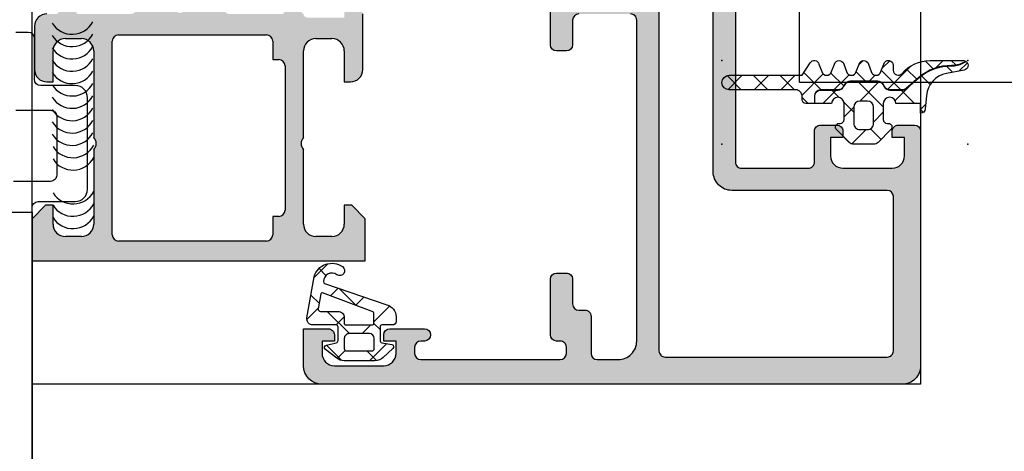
# Model space of a CAD drawing. Header units: millimetres. Extents: x 373037 to 682063, y 76092 to 274210.
# Tile 213 of 256: x 660839 to 660919, y 273170 to 273205. Entities that reach past the tile are written whole.
import ezdxf

# ---------------------------------------------------------------- set-up
doc = ezdxf.new("R2010")
doc.units = ezdxf.units.MM
doc.header["$LTSCALE"] = 100
doc.layers.add('PUDORYS', color=253, linetype='CONTINUOUS')

msp = doc.modelspace()

# ---------------------------------------------------------------- hatches: boundary and pattern name
at = {"layer": 'PUDORYS', "true_color": 0x939598}
h = msp.add_hatch(color=252, dxfattribs=at)
edge = h.paths.add_edge_path(flags=16)
edge.add_ellipse((660891.4380870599, 273177.672532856), major_axis=(-0.4999740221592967, 0), ratio=1, start_angle=-0.002977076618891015, end_angle=90.00297707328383)
edge.add_line((660891.4381130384, 273177.1725588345), (660909.4381130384, 273177.1725588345))
edge.add_ellipse((660909.438139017, 273177.672532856), major_axis=(-0.4999740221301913, 0), ratio=1, start_angle=89.99702292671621, end_angle=180.0029770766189)
edge.add_line((660909.9381130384, 273177.6725588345), (660909.9381130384, 273190.1725588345))
edge.add_ellipse((660909.4380912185, 273190.1725370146), major_axis=(-0.5000218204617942, 0), ratio=1, start_angle=180.0025002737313, end_angle=269.9974997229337)
edge.add_line((660909.4381130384, 273190.6725588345), (660896.8350620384, 273190.6725588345))
edge.add_ellipse((660896.8350609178, 273192.1725577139), major_axis=(-1.499998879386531, 0), ratio=1, start_angle=-4.2804329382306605e-05, end_angle=90.00004280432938, ccw=False)
edge.add_line((660895.3350620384, 273192.1725588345), (660895.3350620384, 273205.1725468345))
edge.add_ellipse((660894.835062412, 273205.172547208), major_axis=(-0.4999996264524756, 0), ratio=1, start_angle=179.9999571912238, end_angle=270.0000428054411)
edge.add_line((660894.8350620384, 273205.6725468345), (660891.4381130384, 273205.6725468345))
edge.add_ellipse((660891.4381126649, 273205.172547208), major_axis=(-0.4999996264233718, 0), ratio=1, start_angle=-90.00004280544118, end_angle=4.280877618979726e-05)
edge.add_line((660890.9381130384, 273205.1725468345), (660890.9381130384, 273177.6725588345))
edge = h.paths.add_edge_path()
edge.add_line((660862.1381180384, 273176.4725468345), (660862.1381180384, 273179.4725468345))
edge.add_line((660862.1381180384, 273179.4725468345), (660864.1381180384, 273179.4725468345))
edge.add_arc((660864.138144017, 273178.972572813), 0.4999740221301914, -0.002977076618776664, 90.00297707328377, ccw=False)
edge.add_line((660864.6381180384, 273178.9725468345), (660864.6381180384, 273178.4725468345))
edge.add_line((660864.6381180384, 273178.4725468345), (660863.6381180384, 273178.4725468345))
edge.add_line((660863.6381180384, 273178.4725468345), (660863.6381180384, 273177.4725468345))
edge.add_arc((660864.6381821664, 273177.4726109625), 1.000064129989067, 180.0036740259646, 269.9963259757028)
edge.add_line((660864.6381180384, 273176.4725468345), (660868.6381180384, 273176.4725468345))
edge.add_arc((660868.6380880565, 273177.4725768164), 1.000029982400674, 270.0017177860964, 359.9982822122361)
edge.add_line((660869.6381180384, 273177.4725468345), (660869.6381180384, 273178.4725468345))
edge.add_line((660869.6381180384, 273178.4725468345), (660868.6381180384, 273178.4725468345))
edge.add_line((660868.6381180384, 273178.4725468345), (660868.6381180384, 273178.9725468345))
edge.add_arc((660869.1381236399, 273178.9725412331), 0.500005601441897, 90.00064186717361, 179.9993581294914, ccw=False)
edge.add_line((660869.1381180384, 273179.4725468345), (660871.9381210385, 273179.4725468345))
edge.add_arc((660871.9381210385, 273178.9725468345), 0.5, -90, 90, ccw=False)
edge.add_line((660871.9381210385, 273178.4725468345), (660871.6381180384, 273178.4725468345))
edge.add_arc((660871.6381287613, 273177.9725361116), 0.5000107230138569, 90.00122873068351, 179.9987712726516)
edge.add_line((660871.1381180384, 273177.9725468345), (660871.1381180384, 273177.4725468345))
edge.add_arc((660871.6381859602, 273177.4726147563), 0.5000679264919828, 180.0077822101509, 269.9922177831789)
edge.add_line((660871.6381180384, 273176.9725468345), (660882.9381130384, 273176.9725468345))
edge.add_arc((660882.9380912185, 273177.4725686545), 0.5000218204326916, 270.0025002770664, 359.9974997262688)
edge.add_line((660883.4381130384, 273177.4725468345), (660883.4381130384, 273177.9725468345))
edge.add_arc((660882.9381757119, 273177.972609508), 0.4999373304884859, 359.9928172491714, 450.0071827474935)
edge.add_line((660882.9381130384, 273178.4725468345), (660882.6381100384, 273178.4725468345))
edge.add_arc((660882.6381728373, 273178.9726096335), 0.500062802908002, 180.007195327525, 269.9928046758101, ccw=False)
edge.add_line((660882.1381100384, 273178.9725468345), (660882.1381100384, 273183.4725468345))
edge.add_arc((660882.6381156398, 273183.4725412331), 0.500005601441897, 90.00064186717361, 179.9993581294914, ccw=False)
edge.add_line((660882.6381100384, 273183.9725468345), (660883.4381130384, 273183.9725468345))
edge.add_arc((660883.438139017, 273183.472572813), 0.4999740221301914, -0.002977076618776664, 90.00297707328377, ccw=False)
edge.add_line((660883.9381130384, 273183.4725468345), (660883.9381130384, 273181.4725468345))
edge.add_arc((660884.4381809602, 273181.4726147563), 0.5000679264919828, 180.0077822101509, 269.9922177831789)
edge.add_line((660884.4381130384, 273180.9725468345), (660884.9381130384, 273180.9725468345))
edge.add_arc((660884.9381757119, 273180.472609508), 0.4999373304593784, -0.007182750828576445, 90.00718274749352, ccw=False)
edge.add_line((660885.4381130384, 273180.4725468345), (660885.4381130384, 273177.4725468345))
edge.add_arc((660885.9381681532, 273177.4726019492), 0.5000551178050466, 180.0063149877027, 269.9936850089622)
edge.add_line((660885.9381130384, 273176.9725468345), (660887.6381100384, 273176.9725468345))
edge.add_arc((660887.6381418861, 273178.4725149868), 1.499968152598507, 269.9987834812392, 360.0012165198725)
edge.add_line((660889.1381100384, 273178.4725468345), (660889.1381100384, 273204.4725468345))
edge.add_arc((660888.6381308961, 273204.4725676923), 0.4999791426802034, 359.9976097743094, 450.0023902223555)
edge.add_line((660888.6381100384, 273204.9725468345), (660884.4381130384, 273204.9725468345))
edge.add_arc((660884.4381186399, 273204.4725412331), 0.5000056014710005, 90.00064186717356, 179.9993581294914)
edge.add_line((660883.9381130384, 273204.4725468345), (660883.9381130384, 273202.4725468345))
edge.add_arc((660883.4380912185, 273202.4725686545), 0.5000218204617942, 270.00250027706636, 359.99749972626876, ccw=False)
edge.add_line((660883.4381130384, 273201.9725468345), (660882.6381100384, 273201.9725468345))
edge.add_arc((660882.6381625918, 273202.472599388), 0.5000525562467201, 180.0060215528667, 269.99397845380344, ccw=False)
edge.add_line((660882.1381100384, 273202.4725468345), (660882.1381100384, 273207.4725478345))
edge.add_line((660882.1381100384, 273207.4725478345), (660882.3554310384, 273208.2304368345))
edge.add_arc((660882.0670526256, 273208.3131281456), 0.2999999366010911, 343.9999757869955, 412.09518533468)
edge.add_arc((660882.4356631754, 273208.786547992), 0.3000001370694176, 180.0000300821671, 232.09528191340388, ccw=False)
edge.add_line((660882.1356630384, 273208.7865478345), (660882.1356650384, 273210.8506948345))
edge.add_arc((660882.5356644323, 273210.8506952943), 0.3999993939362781, 68.02623046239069, 180.0000658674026, ccw=False)
edge.add_line((660882.6853370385, 273211.2216368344), (660884.7085660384, 273210.4052758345))
edge.add_arc((660884.63372942, 273210.2198055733), 0.1999993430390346, -24.14109239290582, 68.02609213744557, ccw=False)
edge.add_line((660884.8162370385, 273210.1380088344), (660883.7479170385, 273207.7543238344))
edge.add_arc((660883.9304251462, 273207.6725271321), 0.1999997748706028, 155.8589745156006, 270.8199006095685)
edge.add_line((660883.9332870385, 273207.4725478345), (660895.2373670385, 273207.4725468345))
edge.add_arc((660895.2457987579, 273207.6639613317), 0.1916001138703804, 267.4777780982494, 361.0444500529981)
edge.add_line((660895.4373670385, 273207.6674538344), (660895.4373670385, 273208.0880378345))
edge.add_line((660895.4373670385, 273208.0880378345), (660894.0056320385, 273210.5536498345))
edge.add_arc((660894.2649690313, 273210.7044615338), 0.2999997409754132, 105.99997171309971, 210.1791961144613, ccw=False)
edge.add_line((660894.1822780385, 273210.9928398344), (660895.6744390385, 273211.4207108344))
edge.add_line((660895.6744390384, 273211.4207108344), (660896.5377140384, 273211.9191228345))
edge.add_arc((660896.7377139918, 273211.5727125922), 0.400000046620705, 3.470122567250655e-05, 119.99998843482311, ccw=False)
edge.add_line((660897.1377140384, 273211.5727128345), (660897.1373670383, 273207.4647818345))
edge.add_line((660897.1373670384, 273207.4647818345), (660897.1350620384, 273192.9727248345))
edge.add_arc((660897.6350618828, 273192.9725467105), 0.4999998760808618, 179.9795884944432, 270.0000178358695)
edge.add_line((660897.6350620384, 273192.4725468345), (660903.0381040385, 273192.4725468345))
edge.add_arc((660903.0381044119, 273192.9725464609), 0.4999996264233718, 269.9999571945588, 360.0000428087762)
edge.add_line((660903.5381040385, 273192.9725468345), (660903.5381040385, 273195.4725468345))
edge.add_arc((660904.0381036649, 273195.4725472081), 0.4999996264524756, 89.99995719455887, 180.0000428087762, ccw=False)
edge.add_line((660904.0381040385, 273195.9725468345), (660905.3381070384, 273195.9725468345))
edge.add_arc((660905.3381278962, 273195.4725676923), 0.4999791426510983, -0.0023902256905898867, 90.00239022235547, ccw=False)
edge.add_line((660905.8381070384, 273195.4725468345), (660905.8381070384, 273194.9725468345))
edge.add_line((660905.8381070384, 273194.9725468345), (660904.8381070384, 273194.9725468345))
edge.add_line((660904.8381070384, 273194.9725468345), (660904.8381070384, 273193.4725468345))
edge.add_arc((660905.8381387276, 273193.4725785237), 1.000031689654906, 180.0018155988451, 269.9981844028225)
edge.add_line((660905.8381070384, 273192.4725468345), (660909.8381070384, 273192.4725468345))
edge.add_arc((660909.8380377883, 273193.4726160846), 1.000069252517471, 270.003967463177, 359.9960325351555)
edge.add_line((660910.8381070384, 273193.4725468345), (660910.8381070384, 273194.9725468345))
edge.add_line((660910.8381070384, 273194.9725468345), (660909.8381070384, 273194.9725468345))
edge.add_line((660909.8381070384, 273194.9725468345), (660909.8381070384, 273195.4725468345))
edge.add_arc((660910.3380810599, 273195.472572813), 0.4999740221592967, 89.99702292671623, 180.0029770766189, ccw=False)
edge.add_line((660910.3381070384, 273195.9725468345), (660911.6381100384, 273195.9725468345))
edge.add_arc((660911.638104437, 273195.4725412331), 0.5000056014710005, 0.0006418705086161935, 89.99935813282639, ccw=False)
edge.add_line((660912.1381100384, 273195.4725468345), (660912.1381100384, 273176.4725468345))
edge.add_arc((660910.6381393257, 273176.4725175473), 1.49997071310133, -90.00111870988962, 0.001118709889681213, ccw=False)
edge.add_line((660910.6381100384, 273174.9725468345), (660863.6381180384, 273174.9725468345))
edge.add_arc((660863.6381783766, 273176.4726071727), 1.500060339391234, 180.0023046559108, 269.9976953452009, ccw=False)
h = msp.add_hatch(color=252, dxfattribs=at)
edge = h.paths.add_edge_path()
edge.add_arc((660843.8382689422, 273205.092526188), 0.120000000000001, 180.0000000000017, 270.00000000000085, ccw=False)
edge.add_line((660843.7182689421, 273205.092526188), (660843.7182689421, 273207.852524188))
edge.add_arc((660843.4182689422, 273207.852524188), 0.3000000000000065, 0, 89.99999999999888)
edge.add_line((660843.4182689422, 273208.152524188), (660842.4382946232, 273208.152524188))
edge.add_arc((660842.438294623, 273207.852524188), 0.3000000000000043, 89.99999999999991, 180)
edge.add_line((660842.1382946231, 273207.852524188), (660842.1382946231, 273205.972513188))
edge.add_arc((660842.0594275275, 273205.7049698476), 0.2789255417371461, -1.1628700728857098, 73.57540544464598, ccw=False)
edge.add_line((660842.3382956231, 273205.6993091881), (660842.3382956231, 273205.2457151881))
edge.add_arc((660842.0594581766, 273205.2400467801), 0.2788950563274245, -73.58012358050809, 1.1645893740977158, ccw=False)
edge.add_line((660842.1382946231, 273204.972526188), (660841.33811991, 273204.972526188))
edge.add_arc((660841.33811991, 273203.972526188), 0.9999999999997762, 89.99999999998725, 179.9999999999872)
edge.add_line((660840.33811991, 273203.972526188), (660840.33811991, 273200.4725188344))
edge.add_arc((660841.3381397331, 273200.4725386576), 1.000019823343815, 180.0011357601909, 269.9988642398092)
edge.add_line((660841.33811991, 273199.4725188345), (660841.83811991, 273199.4725188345))
edge.add_line((660841.83811991, 273199.4725188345), (660841.83811991, 273201.9725188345))
edge.add_arc((660842.8381652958, 273201.9724734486), 1.000045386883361, 90.0026002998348, 179.9973997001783, ccw=False)
edge.add_line((660842.83811991, 273202.9725188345), (660844.1381382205, 273202.9725188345))
edge.add_arc((660844.1380857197, 273201.9724663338), 1.000052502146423, 0.003007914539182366, 89.99699208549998, ccw=False)
edge.add_line((660845.1381382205, 273201.9725188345), (660845.1381382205, 273194.9725188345))
edge.add_arc((660844.6130164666, 273194.4725188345), 0.7250881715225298, -43.59618388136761, 43.59618388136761, ccw=False)
edge.add_line((660845.1381382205, 273193.9725188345), (660845.1381382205, 273187.9384306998))
edge.add_arc((660844.1380857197, 273187.9384832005), 1.000052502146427, 270.0030079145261, 359.9969920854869, ccw=False)
edge.add_line((660844.1381382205, 273186.9384306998), (660842.83811991, 273186.9384306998))
edge.add_arc((660842.8381652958, 273187.9384760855), 1.000045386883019, 180.0026002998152, 269.9973997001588, ccw=False)
edge.add_line((660841.83811991, 273187.9384306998), (660841.83811991, 273189.4725188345))
edge.add_line((660841.83811991, 273189.4725188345), (660841.2381138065, 273189.4725188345))
edge.add_line((660841.2381138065, 273189.4725188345), (660840.1381382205, 273188.372512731))
edge.add_line((660840.1381382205, 273188.372512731), (660840.1381382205, 273184.9725188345))
edge.add_line((660840.1381382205, 273184.9725188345), (660867.1380390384, 273184.9725188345))
edge.add_line((660867.1380390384, 273184.9725188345), (660867.1380390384, 273188.372512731))
edge.add_line((660867.1380390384, 273188.372512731), (660866.0380634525, 273189.4725188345))
edge.add_line((660866.0380634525, 273189.4725188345), (660865.438057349, 273189.4725188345))
edge.add_line((660865.438057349, 273189.4725188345), (660865.438057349, 273187.9384306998))
edge.add_arc((660864.438011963, 273187.9384760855), 1.000045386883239, 270.0026002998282, 359.9973997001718, ccw=False)
edge.add_line((660864.438057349, 273186.9384306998), (660863.1380390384, 273186.9384306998))
edge.add_arc((660863.1380915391, 273187.9384832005), 1.000052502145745, 180.0030079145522, 269.99699208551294, ccw=False)
edge.add_line((660862.1380390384, 273187.9384306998), (660862.1380390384, 273193.9725188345))
edge.add_arc((660862.6631607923, 273194.4725188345), 0.7250881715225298, 136.4038161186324, 223.5961838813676, ccw=False)
edge.add_line((660862.1380390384, 273194.9725188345), (660862.1380390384, 273201.9725188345))
edge.add_arc((660863.1380915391, 273201.9724663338), 1.000052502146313, 90.00300791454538, 179.99699208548, ccw=False)
edge.add_line((660863.1380390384, 273202.9725188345), (660864.438057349, 273202.9725188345))
edge.add_arc((660864.438011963, 273201.9724734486), 1.000045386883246, 0.0026002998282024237, 89.9973997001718, ccw=False)
edge.add_line((660865.438057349, 273201.9725188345), (660865.438057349, 273199.4725188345))
edge.add_line((660865.438057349, 273199.4725188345), (660865.938057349, 273199.4725188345))
edge.add_arc((660865.9380375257, 273200.4725386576), 1.000019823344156, 270.0011357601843, 359.9988642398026)
edge.add_line((660866.938057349, 273200.4725188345), (660866.938057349, 273204.9725188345))
edge.add_arc((660866.438067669, 273204.9725291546), 0.4999896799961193, 359.9988173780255, 450.0011826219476)
edge.add_line((660866.438057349, 273205.4725188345), (660865.438057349, 273205.4725188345))
edge.add_line((660865.438057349, 273205.4725188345), (660865.438057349, 273204.6725157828))
edge.add_line((660865.438057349, 273204.6725157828), (660862.4380420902, 273204.6725157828))
edge.add_arc((660862.4380393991, 273204.9725234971), 0.3000077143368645, 179.9994860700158, 270.00051393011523, ccw=False)
edge.add_arc((660862.2168681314, 273205.2400467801), 0.2788950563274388, 178.8354106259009, 253.5801235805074, ccw=False)
edge.add_line((660861.9380306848, 273205.2457151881), (660861.9380306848, 273205.6993091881))
edge.add_arc((660862.2168987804, 273205.7049698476), 0.2789255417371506, 106.42459455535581, 181.1628700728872, ccw=False)
edge.add_line((660862.1380316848, 273205.972513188), (660862.1380316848, 273207.852524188))
edge.add_arc((660861.8380316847, 273207.852524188), 0.3000000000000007, 0, 89.99999999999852)
edge.add_line((660861.8380316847, 273208.152524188), (660860.8580573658, 273208.152524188))
edge.add_arc((660860.8580573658, 273207.852524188), 0.3000000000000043, 90.00000000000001, 180)
edge.add_line((660860.5580573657, 273207.852524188), (660860.5580573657, 273205.092526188))
edge.add_arc((660860.4380573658, 273205.092526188), 0.1200000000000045, 270, 360, ccw=False)
edge.add_line((660860.4380573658, 273204.972526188), (660856.1380316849, 273204.972526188))
edge.add_arc((660856.1380316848, 273205.472526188), 0.4999999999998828, 180.000000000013, 270.0000000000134, ccw=False)
edge.add_line((660855.6380316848, 273205.472526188), (660855.6380316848, 273206.172526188))
edge.add_line((660855.6380316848, 273206.1725261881), (660857.0195271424, 273208.5653465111))
edge.add_arc((660856.8999119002, 273208.6344064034), 0.1381197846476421, 329.9999999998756, 457.702437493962)
edge.add_arc((660857.3475302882, 273203.7930551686), 4.999999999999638, 95.34922800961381, 161.2905992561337)
edge.add_arc((660852.138163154, 273205.5572813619), 0.5000000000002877, 198.7094007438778, 341.2905992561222, ccw=False)
edge.add_arc((660846.9287960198, 273203.7930551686), 4.999999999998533, 18.70940074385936, 84.65077199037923)
edge.add_arc((660847.3764144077, 273208.6344064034), 0.1381197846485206, 82.29756250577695, 209.9999999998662)
edge.add_line((660847.2567991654, 273208.5653465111), (660848.638294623, 273206.1725261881))
edge.add_line((660848.6382946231, 273206.1725261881), (660848.6382946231, 273205.4725261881))
edge.add_arc((660848.1382946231, 273205.472526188), 0.5000000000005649, 269.9999999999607, 360, ccw=False)
edge.add_line((660848.1382946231, 273204.972526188), (660843.8382689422, 273204.972526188))
edge = h.paths.add_edge_path(flags=16)
edge.add_arc((660859.1380466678, 273187.072524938), 0.5, 270, 360, ccw=False)
edge.add_line((660859.1380466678, 273186.572524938), (660847.1381382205, 273186.572524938))
edge.add_arc((660847.1381382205, 273187.072524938), 0.5, 180, 270, ccw=False)
edge.add_line((660846.6381382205, 273187.072524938), (660846.6381382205, 273202.7725066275))
edge.add_arc((660847.1381382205, 273202.7725066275), 0.5, 90, 180, ccw=False)
edge.add_line((660847.1381382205, 273203.2725066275), (660859.1380466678, 273203.2725066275))
edge.add_arc((660859.1380466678, 273202.7725066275), 0.5, 0, 90, ccw=False)
edge.add_line((660859.6380466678, 273202.7725066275), (660859.6380466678, 273201.2725066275))
edge.add_line((660859.6380466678, 273201.2725066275), (660860.1380466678, 273201.2725066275))
edge.add_arc((660860.1380466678, 273200.7725066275), 0.5000000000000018, 3.979039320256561e-13, 90, ccw=False)
edge.add_line((660860.6380466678, 273200.7725066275), (660860.6380466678, 273189.072524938))
edge.add_arc((660860.1380466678, 273189.072524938), 0.5, 270, 360, ccw=False)
edge.add_line((660860.1380466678, 273188.572524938), (660859.6380466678, 273188.572524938))
edge.add_line((660859.6380466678, 273188.572524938), (660859.6380466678, 273187.072524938))
h = msp.add_hatch(dxfattribs=at)
h.set_pattern_fill('ANSI37', color=252, scale=0.48, angle=270, style=0)
h.set_pattern_definition([(315, (660912.1381377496, 273197.2185185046), (1.077630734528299, 1.077630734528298), []), (44.99999999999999, (660912.1381377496, 273197.2185185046), (-1.077630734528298, 1.077630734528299), [])])
edge = h.paths.add_edge_path()
edge.add_line((660904.9239515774, 273200.3019352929), (660905.151210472, 273200.9089928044))
edge.add_arc((660905.528046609, 273200.808517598), 0.3900009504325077, 14.929368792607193, 165.0706312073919, ccw=False)
edge.add_line((660905.9048827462, 273200.9089928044), (660906.1321416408, 273200.3019352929))
edge.add_arc((660906.528046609, 273200.4085187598), 0.4100009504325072, 195.0676336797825, 344.9323663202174)
edge.add_line((660906.9239515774, 273200.3019352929), (660907.1512104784, 273200.9089928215))
edge.add_arc((660907.528046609, 273200.8085190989), 0.390000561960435, 14.929158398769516, 165.0708416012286, ccw=False)
edge.add_line((660907.9048827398, 273200.9089928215), (660908.1321416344, 273200.3019353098))
edge.add_arc((660908.528046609, 273200.4085172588), 0.4100005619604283, 195.0674286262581, 344.9325752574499)
edge.add_line((660908.9239515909, 273200.3019353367), (660909.1512066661, 273200.9089928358))
edge.add_arc((660909.5280893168, 273200.8085055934), 0.3900489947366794, -6.821210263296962e-13, 165.0706831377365, ccw=False)
edge.add_line((660909.9181383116, 273200.8085055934), (660909.9181383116, 273200.4085164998))
edge.add_arc((660910.3281388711, 273200.4085164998), 0.4100005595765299, 180.0000000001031, 319.6800643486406)
edge.add_arc((660912.9204250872, 273198.2085466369), 2.989972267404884, 89.99866954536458, 139.6800621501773, ccw=False)
edge.add_line((660912.9204945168, 273201.1985189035), (660915.5922861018, 273201.1985185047))
edge.add_arc((660915.5928437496, 273200.8085185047), 0.3900003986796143, 54.359430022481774, 90.0819252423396, ccw=False)
edge.add_line((660915.820096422, 273201.1254672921), (660915.5618051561, 273200.9958155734))
edge.add_arc((660914.6690633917, 273202.7743295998), 1.990000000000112, 269.38113086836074, 296.65479126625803, ccw=False)
edge.add_arc((660914.6042165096, 273196.7709470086), 4.013732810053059, 89.3811308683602, 130.6411808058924)
edge.add_line((660911.9899929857, 273199.8165810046), (660910.9637616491, 273198.9357141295))
edge.add_arc((660910.6472636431, 273199.3044420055), 0.4859333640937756, 270.00000000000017, 310.6411808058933, ccw=False)
edge.add_line((660910.6472636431, 273198.8185086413), (660909.6496662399, 273198.8185086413))
edge.add_arc((660909.6496662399, 273199.3085086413), 0.4900000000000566, 209.9999999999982, 269.9999999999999, ccw=False)
edge.add_line((660909.225313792, 273199.0635086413), (660909.1098437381, 273199.2635086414))
edge.add_arc((660908.6681707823, 273199.0085086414), 0.5099999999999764, 29.99999999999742, 89.9999999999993)
edge.add_line((660908.6681707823, 273199.5185086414), (660906.4311609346, 273199.5185086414))
edge.add_arc((660906.4311609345, 273199.0085086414), 0.5100000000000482, 89.99999999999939, 149.9999999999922)
edge.add_line((660905.9894879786, 273199.2635086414), (660905.8740179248, 273199.0635086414))
edge.add_arc((660905.4496654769, 273199.3085086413), 0.4899999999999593, 270.0000000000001, 329.99999999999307, ccw=False)
edge.add_line((660905.4496654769, 273198.8185086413), (660904.0496677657, 273198.8185086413))
edge.add_arc((660904.0496677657, 273198.3085086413), 0.509999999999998, 89.99999999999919, 179.9999999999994)
edge.add_line((660903.5396677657, 273198.3085086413), (660903.5396677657, 273197.7185083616))
edge.add_line((660903.5396677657, 273197.7185083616), (660902.8280462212, 273197.7185093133))
edge.add_arc((660902.828046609, 273198.0085093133), 0.2900000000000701, 179.9999999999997, 269.9999233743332, ccw=False)
edge.add_line((660902.538046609, 273198.0085093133), (660902.5380466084, 273198.3084944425))
edge.add_arc((660902.0282246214, 273198.3086759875), 0.5098220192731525, 359.9795972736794, 450.024286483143)
edge.add_line((660902.0280085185, 273198.8184979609), (660896.6280455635, 273198.8185284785))
edge.add_arc((660896.6280488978, 273199.4085269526), 0.5899984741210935, 89.99999999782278, 269.9996761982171, ccw=False)
edge.add_line((660896.6280488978, 273199.9985254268), (660902.5334571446, 273199.9985254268))
edge.add_line((660902.5334571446, 273199.9985254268), (660903.190160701, 273201.0032797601))
edge.add_arc((660903.5280484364, 273200.8085191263), 0.3899997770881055, 14.929759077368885, 150.0405788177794, ccw=False)
edge.add_line((660903.9048827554, 273200.9089965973), (660904.1321416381, 273200.3019353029))
edge.add_arc((660904.528046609, 273200.4085187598), 0.4100009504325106, 195.0676322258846, 344.9323663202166)
h = msp.add_hatch(dxfattribs=at)
h.set_pattern_fill('ANSI37', color=252, scale=0.625, angle=270, style=0)
h.set_pattern_definition([(315, (660912.1381377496, 273197.2185185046), (1.403165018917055, 1.403165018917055), []), (44.99999999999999, (660912.1381377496, 273197.2185185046), (-1.403165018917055, 1.403165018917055), [])])
edge = h.paths.add_edge_path()
edge.add_arc((660905.5281860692, 273195.8085254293), 0.2900050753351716, 90.00051071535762, 225.0024366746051, ccw=False)
edge.add_line((660905.5281834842, 273196.0985305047), (660905.6281777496, 273196.0985305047))
edge.add_arc((660905.6281777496, 273196.4085305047), 0.3099999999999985, 269.9999999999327, 360.0000000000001)
edge.add_line((660905.9381777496, 273196.4085305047), (660905.9381777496, 273197.7085065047))
edge.add_arc((660905.4281777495, 273197.7085065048), 0.5100000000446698, 0, 178.8764798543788)
edge.add_line((660904.9182757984, 273197.7185065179), (660903.5596677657, 273197.7185083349))
edge.add_line((660903.5596677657, 273197.7185083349), (660903.5596677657, 273198.3085086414))
edge.add_arc((660904.0496677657, 273198.3085086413), 0.4900000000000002, 89.9999999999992, 179.999999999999, ccw=False)
edge.add_line((660904.0496677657, 273198.7985086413), (660905.4496654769, 273198.7985086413))
edge.add_arc((660905.4496654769, 273199.3085086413), 0.5099999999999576, 269.9999999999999, 329.9999999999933)
edge.add_line((660905.8913384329, 273199.0535086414), (660906.0068084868, 273199.2535086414))
edge.add_arc((660906.4311609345, 273199.0085086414), 0.4900000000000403, 89.99999999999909, 149.9999999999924, ccw=False)
edge.add_line((660906.4311609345, 273199.4985086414), (660908.6681707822, 273199.4985086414))
edge.add_arc((660908.6681707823, 273199.0085086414), 0.4899999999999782, 29.99999999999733, 89.99999999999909, ccw=False)
edge.add_line((660909.0925232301, 273199.2535086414), (660909.207993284, 273199.0535086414))
edge.add_arc((660909.6496662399, 273199.3085086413), 0.5100000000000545, 209.9999999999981, 270.0000000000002)
edge.add_line((660909.6496662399, 273198.7985086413), (660910.6472636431, 273198.7985086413))
edge.add_arc((660910.6472636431, 273199.3044420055), 0.5059333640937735, 270.0000000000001, 310.6411808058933)
edge.add_line((660910.9767880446, 273198.9205380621), (660912.0030193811, 273199.8014049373))
edge.add_arc((660914.6042165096, 273196.7709470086), 3.993732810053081, 89.38113086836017, 130.6411808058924, ccw=False)
edge.add_arc((660914.6690633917, 273202.7743295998), 2.010000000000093, 269.3811308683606, 296.6547912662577)
edge.add_line((660915.5707774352, 273200.9779410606), (660915.8378133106, 273201.1119822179))
edge.add_arc((660915.5928437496, 273200.8085185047), 0.3900003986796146, 281.0105624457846, 411.08797067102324, ccw=False)
edge.add_line((660915.667329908, 273200.4256972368), (660914.2292390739, 273200.146095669))
edge.add_arc((660914.6128511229, 273198.1730417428), 2.010000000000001, 101.0024964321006, 175.0047506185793)
edge.add_line((660912.6104852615, 273198.3480587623), (660912.5167030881, 273197.2750989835))
edge.add_arc((660912.128135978, 273197.3085202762), 0.3900017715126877, 271.4698736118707, 355.0839953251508, ccw=False)
edge.add_line((660912.1381400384, 273196.9186468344), (660912.1381400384, 273197.7185177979))
edge.add_line((660912.1381400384, 273197.718517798), (660910.1380606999, 273197.7185065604))
edge.add_arc((660909.6281587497, 273197.7085065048), 0.5100000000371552, 1.123524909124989, 179.9999999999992)
edge.add_line((660909.1181587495, 273197.7085065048), (660909.1181587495, 273196.4085305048))
edge.add_arc((660909.4281587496, 273196.4085305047), 0.3100000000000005, 180, 270.0000000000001)
edge.add_line((660909.4281587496, 273196.0985305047), (660909.5281837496, 273196.0985305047))
edge.add_arc((660909.5281555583, 273195.8085151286), 0.2900153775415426, 315.0033144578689, 449.9944304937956, ccw=False)
edge.add_line((660909.7332392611, 273195.6034551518), (660908.6926748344, 273194.5621581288))
edge.add_arc((660908.3460706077, 273194.9085185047), 0.4900000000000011, 270.0000000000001, 315.0201621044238, ccw=False)
edge.add_line((660908.3460706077, 273194.4185185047), (660906.7100221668, 273194.4185185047))
edge.add_arc((660906.7100221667, 273194.9085185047), 0.4899999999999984, 224.9723007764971, 269.9999999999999, ccw=False)
edge.add_line((660906.3633723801, 273194.5622037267), (660905.3231302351, 273195.6034521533))
edge = h.paths.add_edge_path()
edge.add_arc((660907.2281549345, 273197.4085403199), 0.4999901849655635, 90.00000000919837, 179.9999999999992)
edge.add_line((660906.7281647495, 273197.4085403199), (660906.7281647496, 273196.1085305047))
edge.add_arc((660907.2281461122, 273196.1085118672), 0.4999813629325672, 179.9978642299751, 270.0021357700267)
edge.add_line((660907.2281647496, 273195.6085305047), (660907.8281717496, 273195.6085305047))
edge.add_arc((660907.828190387, 273196.1085118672), 0.4999813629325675, 269.9978642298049, 360.002135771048)
edge.add_line((660908.3281717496, 273196.1085305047), (660908.3281717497, 273197.4085403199))
edge.add_arc((660907.8281815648, 273197.4085403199), 0.4999901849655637, 0, 89.99999999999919)
edge.add_line((660907.8281815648, 273197.9085305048), (660907.2281549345, 273197.9085305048))
h = msp.add_hatch(dxfattribs=at)
h.set_pattern_fill('ANSI37', color=252, scale=0.625, angle=90, style=0)
h.set_pattern_definition([(135, (679960.638258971, 248348.1544064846), (-1.403165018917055, -1.403165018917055), []), (225, (679960.638258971, 248348.1544064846), (1.403165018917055, -1.403165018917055), [])])
edge = h.paths.add_edge_path(flags=16)
edge.add_ellipse((660864.9403530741, 273180.3747319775), major_axis=(-0.4977897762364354, 0), ratio=1, start_angle=179.807420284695, end_angle=270.25472203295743, ccw=False)
edge.add_line((660865.4381400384, 273180.3730588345), (660865.4381400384, 273179.8725398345))
edge.add_ellipse((660865.5381237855, 273179.8725255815), major_axis=(-0.09998374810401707, 0), ratio=1, start_angle=-0.008167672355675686, end_angle=90.00874069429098)
edge.add_line((660865.5381390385, 273179.7725418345), (660867.7385690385, 273179.7725378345))
edge.add_ellipse((660867.7385663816, 273179.8725424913), major_axis=(-0.1000046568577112, 0), ratio=1, start_angle=90.00152214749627, end_angle=179.9984778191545)
edge.add_line((660867.8385710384, 273179.8725398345), (660867.8385710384, 273180.6844818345))
edge.add_ellipse((660867.6385644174, 273180.6844733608), major_axis=(-0.2000066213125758, 0), ratio=1, start_angle=180.0024274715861, end_angle=254.3113846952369)
edge.add_line((660867.6926480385, 273180.8770288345), (660863.6745070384, 273182.3643538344))
edge.add_ellipse((660863.6397935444, 273182.2705723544), major_axis=(-0.09999996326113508, 0), ratio=1, start_angle=249.6878171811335, end_angle=349.6777158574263)
edge.add_line((660863.5414120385, 273182.2884908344), (660863.3211290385, 273181.0790218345))
edge.add_ellipse((660863.5210194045, 273181.0725131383), major_axis=(-0.1999963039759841, 0), ratio=1, start_angle=-1.86496788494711, end_angle=90.00104104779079)
edge.add_line((660863.5210230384, 273180.8725168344), (660864.9381400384, 273180.8725168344))
edge = h.paths.add_edge_path(flags=16)
edge.add_ellipse((660865.6381412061, 273177.8725280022), major_axis=(-0.2000001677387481, 0), ratio=1, start_angle=-0.0002384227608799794, end_angle=90.00023843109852)
edge.add_line((660865.6381420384, 273177.6725278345), (660867.6725990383, 273177.6725318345))
edge.add_ellipse((660867.6726037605, 273177.8725271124), major_axis=(-0.199995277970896, 0), ratio=1, start_angle=89.99864719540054, end_angle=180.0004933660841)
edge.add_line((660867.8725990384, 273177.8725288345), (660867.8725990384, 273178.6725388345))
edge.add_ellipse((660867.4725882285, 273178.6725300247), major_axis=(-0.4000108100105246, 0), ratio=1, start_angle=180.0012618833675, end_angle=269.998021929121)
edge.add_line((660867.4726020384, 273179.0725408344), (660865.8381390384, 273179.0725408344))
edge.add_ellipse((660865.8381359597, 273178.6725459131), major_axis=(-0.3999949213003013, 0), ratio=1, start_angle=-90.00044099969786, end_angle=0.001013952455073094)
edge.add_line((660865.4381410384, 273178.6725388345), (660865.4381410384, 273177.8725288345))
edge = h.paths.add_edge_path()
edge.add_arc((660864.03814914, 273177.9490799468), 0.2000083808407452, 105.00151947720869, 229.9976842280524, ccw=False)
edge.add_line((660863.9863780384, 273178.1422718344), (660864.7899030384, 273178.3328058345))
edge.add_arc((660864.7381266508, 273178.5259994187), 0.2000113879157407, 285.0028563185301, 359.9972544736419)
edge.add_line((660864.9381380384, 273178.5259898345), (660864.9381380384, 273179.6225398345))
edge.add_arc((660864.7881503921, 273179.6225501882), 0.149987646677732, 359.9960448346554, 450.0039551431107)
edge.add_line((660864.7881400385, 273179.7725378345), (660862.9052690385, 273179.7725298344))
edge.add_arc((660862.9052671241, 273180.2725297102), 0.4999998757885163, 170.0664277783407, 270.0002193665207, ccw=False)
edge.add_line((660862.4127630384, 273180.3587828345), (660862.9941520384, 273183.6785088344))
edge.add_arc((660864.4381375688, 273183.2724345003), 1.499996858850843, 54.91244600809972, 164.2930755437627, ccw=False)
edge.add_arc((660865.0704445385, 273184.1725373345), 0.3999981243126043, -125.08800411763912, 54.91199587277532, ccw=False)
edge.add_arc((660864.4359229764, 273183.2912376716), 0.6860034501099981, 53.85881441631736, 179.5156416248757)
edge.add_arc((660863.8990466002, 273183.2774174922), 0.1503878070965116, 172.5039217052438, 250.9838490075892)
edge.add_line((660863.8500450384, 273183.1352368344), (660868.8962710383, 273181.4075548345))
edge.add_arc((660868.6381498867, 273180.4414628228), 0.9999801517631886, -0.0005722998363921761, 75.04108906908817, ccw=False)
edge.add_line((660869.6381300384, 273180.4414528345), (660869.6381420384, 273180.0725478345))
edge.add_arc((660869.3381223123, 273180.0725685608), 0.3000197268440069, 270.00319424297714, 359.99604181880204, ccw=False)
edge.add_line((660869.3381390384, 273179.7725488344), (660868.4881240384, 273179.7725488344))
edge.add_arc((660868.4881111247, 273179.6225647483), 0.1499840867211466, 89.99506678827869, 180.0049332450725)
edge.add_line((660868.3381270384, 273179.6225518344), (660868.3381380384, 273178.5259898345))
edge.add_arc((660868.5381526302, 273178.5259989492), 0.2000145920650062, 180.0026109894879, 254.9976256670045)
edge.add_line((660868.4863770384, 273178.3328018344), (660869.2897490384, 273178.2037078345))
edge.add_arc((660869.2380246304, 273178.0105319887), 0.1999808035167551, -45.007444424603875, 75.01021292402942, ccw=False)
edge.add_line((660869.3794140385, 273177.8691058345), (660868.6035440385, 273177.1425868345))
edge.add_arc((660867.920033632, 273177.8725284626), 1.00000062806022, 269.9999659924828, 313.1185376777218, ccw=False)
edge.add_line((660867.9200330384, 273176.8725278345), (660865.4414000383, 273176.8725278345))
edge.add_arc((660865.4414010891, 273177.8725307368), 1.00000290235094, 232.17220691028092, 269.99993980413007, ccw=False)
edge.add_line((660864.8281090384, 273177.0826708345), (660863.9095800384, 273177.7958698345))

# ---------------------------------------------------------------- linework, layer by layer
at = {"layer": 'PUDORYS', "color": 252, "true_color": 0x939598}
for p, q in [((660866.938057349, 273200.4725188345), (660866.938057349, 273204.9725188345)), ((660840.33811991, 273203.972526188), (660840.33811991, 273200.4725188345)), ((660847.1381382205, 273203.2725066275), (660859.1380466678, 273203.2725066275)), ((660842.83811991, 273202.9725188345), (660844.1381382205, 273202.9725188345)), ((660846.6381382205, 273187.072524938), (660846.6381382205, 273202.7725066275)), ((660859.6380466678, 273202.7725066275), (660859.6380466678, 273201.2725066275)), ((660863.1380390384, 273202.9725188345), (660864.438057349, 273202.9725188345)), ((660841.83811991, 273199.4725188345), (660841.83811991, 273201.9725188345)), ((660845.1381382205, 273201.9725188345), (660845.1381382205, 273194.9725188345)), ((660862.1380390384, 273194.9725188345), (660862.1380390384, 273201.9725188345)), ((660865.438057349, 273201.9725188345), (660865.438057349, 273199.4725188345)), ((660859.6380466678, 273201.2725066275), (660860.1380466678, 273201.2725066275)), ((660860.6380466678, 273200.7725066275), (660860.6380466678, 273189.072524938)), ((660841.33811991, 273199.4725188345), (660841.83811991, 273199.4725188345)), ((660865.438057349, 273199.4725188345), (660865.938057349, 273199.4725188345)), ((660845.1381382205, 273193.9725188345), (660845.1381382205, 273187.9384306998)), ((660862.1380390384, 273187.9384306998), (660862.1380390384, 273193.9725188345)), ((660841.2381138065, 273189.4725188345), (660840.1381382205, 273188.372512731)), ((660841.83811991, 273189.4725188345), (660841.2381138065, 273189.4725188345)), ((660841.83811991, 273187.9384306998), (660841.83811991, 273189.4725188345)), ((660866.0380634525, 273189.4725188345), (660865.438057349, 273189.4725188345)), ((660865.438057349, 273189.4725188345), (660865.438057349, 273187.9384306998)), ((660867.1380390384, 273188.372512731), (660866.0380634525, 273189.4725188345)), ((660840.1381382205, 273188.372512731), (660840.1381382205, 273184.9725188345)), ((660860.1380466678, 273188.572524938), (660859.6380466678, 273188.572524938)), ((660859.6380466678, 273188.572524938), (660859.6380466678, 273187.072524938)), ((660867.1380390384, 273184.9725188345), (660867.1380390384, 273188.372512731)), ((660844.1381382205, 273186.9384306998), (660842.83811991, 273186.9384306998)), ((660859.1380466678, 273186.572524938), (660847.1381382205, 273186.572524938)), ((660864.438057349, 273186.9384306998), (660863.1380390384, 273186.9384306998)), ((660840.1381382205, 273184.9725188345), (660867.1380390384, 273184.9725188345))]:
    msp.add_line(p, q, dxfattribs=at)
at = {"layer": 'PUDORYS', "color": 252, "ltscale": 15, "true_color": 0x939598}
for points in [[(660912.1381100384, 273174.972493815), (660840.1381382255, 273174.972493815), (660840.1381382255, 273259.972465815), (660912.1381100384, 273259.972465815)], [(660902.3126377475, 273243.4084306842), (661370.9742934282, 273243.4084306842), (661370.9742934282, 273199.4084306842), (660902.3126377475, 273199.4084306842)], [(660840.1381383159, 273070.2363251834), (660821.6382376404, 273070.2363251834), (660821.638237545, 273188.9064152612), (660840.1381382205, 273188.9064152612)]]:
    msp.add_lwpolyline(points, close=True, dxfattribs=at)
at = {"layer": 'PUDORYS', "color": 252, "true_color": 0x939598}
msp.add_lwpolyline([(660983.2835165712, 273243.4084306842), (661370.9742934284, 273243.4084306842), (661370.9742934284, 273199.4084306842), (660983.2835165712, 273199.4084306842), (660902.3126377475, 273199.4084306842), (660902.3126377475, 273243.4084306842)], close=True, dxfattribs=at)
for points in [[(660897.1373670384, 273207.4647818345), (660897.1350620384, 273192.9727248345), (660897.1350620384, 273192.9727248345, 0.414318), (660897.6350620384, 273192.4725468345), (660903.0381040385, 273192.4725468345), (660903.0381040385, 273192.4725468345, 0.414214), (660903.5381040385, 273192.9725468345), (660903.5381040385, 273195.4725468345), (660903.5381040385, 273195.4725468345, -0.414214), (660904.0381040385, 273195.9725468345), (660905.3381070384, 273195.9725468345), (660905.3381070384, 273195.9725468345, -0.414238), (660905.8381070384, 273195.4725468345), (660905.8381070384, 273194.9725468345), (660904.8381070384, 273194.9725468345), (660904.8381070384, 273193.4725468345), (660904.8381070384, 273193.4725468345, 0.414195), (660905.8381070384, 273192.4725468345), (660909.8381070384, 273192.4725468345), (660909.8381070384, 273192.4725468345, 0.414173), (660910.8381070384, 273193.4725468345), (660910.8381070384, 273194.9725468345), (660909.8381070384, 273194.9725468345), (660909.8381070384, 273195.4725468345), (660909.8381070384, 273195.4725468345, -0.414244), (660910.3381070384, 273195.9725468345), (660911.6381100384, 273195.9725468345), (660911.6381100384, 273195.9725468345, -0.414207), (660912.1381100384, 273195.4725468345), (660912.1381100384, 273176.4725468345), (660912.1381100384, 273176.4725468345, -0.414225), (660910.6381100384, 273174.9725468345), (660863.6381180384, 273174.9725468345), (660863.6381180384, 273174.9725468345, -0.41419), (660862.1381180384, 273176.4725468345), (660862.1381180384, 273176.4725468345), (660862.1381180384, 273179.4725468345), (660864.1381180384, 273179.4725468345), (660864.1381180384, 273179.4725468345, -0.414244), (660864.6381180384, 273178.9725468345), (660864.6381180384, 273178.4725468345), (660863.6381180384, 273178.4725468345), (660863.6381180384, 273177.4725468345), (660863.6381180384, 273177.4725468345, 0.414176), (660864.6381180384, 273176.4725468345), (660868.6381180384, 273176.4725468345), (660868.6381180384, 273176.4725468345, 0.414196), (660869.6381180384, 273177.4725468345), (660869.6381180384, 273178.4725468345), (660868.6381180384, 273178.4725468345), (660868.6381180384, 273178.9725468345), (660868.6381180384, 273178.9725468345, -0.414207), (660869.1381180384, 273179.4725468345), (660871.9381210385, 273179.4725468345), (660871.9381210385, 273179.4725468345, -1), (660871.9381210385, 273178.4725468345), (660871.6381180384, 273178.4725468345), (660871.6381180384, 273178.4725468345, 0.414201), (660871.1381180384, 273177.9725468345), (660871.1381180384, 273177.4725468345), (660871.1381180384, 273177.4725468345, 0.414134), (660871.6381180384, 273176.9725468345), (660882.9381130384, 273176.9725468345), (660882.9381130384, 273176.9725468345, 0.414188), (660883.4381130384, 273177.4725468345), (660883.4381130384, 273177.9725468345), (660883.4381130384, 273177.9725468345, 0.414287), (660882.9381130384, 273178.4725468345), (660882.6381100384, 273178.4725468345), (660882.6381100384, 273178.4725468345, -0.41414), (660882.1381100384, 273178.9725468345), (660882.1381100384, 273183.4725468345), (660882.1381100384, 273183.4725468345, -0.414207), (660882.6381100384, 273183.9725468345), (660883.4381130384, 273183.9725468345), (660883.4381130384, 273183.9725468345, -0.414244), (660883.9381130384, 273183.4725468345), (660883.9381130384, 273181.4725468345), (660883.9381130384, 273181.4725468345, 0.414134), (660884.4381130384, 273180.9725468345), (660884.9381130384, 273180.9725468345), (660884.9381130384, 273180.9725468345, -0.414287), (660885.4381130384, 273180.4725468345), (660885.4381130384, 273177.4725468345), (660885.4381130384, 273177.4725468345, 0.414149), (660885.9381130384, 273176.9725468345), (660887.6381100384, 273176.9725468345), (660887.6381100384, 273176.9725468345, 0.414226), (660889.1381100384, 273178.4725468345), (660889.1381100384, 273204.4725468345), (660889.1381100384, 273204.4725468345, 0.414238), (660888.6381100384, 273204.9725468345)], [(660884.4381130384, 273204.9725468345, 0.414207), (660883.9381130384, 273204.4725468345), (660883.9381130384, 273202.4725468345), (660883.9381130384, 273202.4725468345, -0.414188), (660883.4381130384, 273201.9725468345), (660882.6381100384, 273201.9725468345), (660882.6381100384, 273201.9725468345, -0.414152), (660882.1381100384, 273202.4725468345), (660882.1381100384, 273207.4725478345)], [(660822.1382377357, 273070.2363782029), (660839.6381382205, 273070.2363782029, 0.414213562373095), (660840.1381382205, 273070.7363782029), (660840.1381382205, 273189.2725188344, -0.414213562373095), (660840.6381382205, 273189.7725188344), (660843.6381382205, 273189.7725188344, 0.414213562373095), (660844.6381382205, 273190.7725188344), (660844.6381382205, 273198.1725188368, 0.4142135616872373), (660843.6381382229, 273199.1725188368), (660840.8381382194, 273199.1725188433, -0.4142135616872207), (660840.3381382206, 273199.6725188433), (660840.3381382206, 273202.9725188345, 0.414213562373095), (660839.8381382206, 273203.4725188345), (660838.8381382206, 273203.4725188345, 0.414213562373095)], [(660838.8381382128, 273197.1725168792), (660841.6381382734, 273197.1725168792, -0.4142135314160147), (660842.1381382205, 273196.6725168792), (660842.1381382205, 273191.9064677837, -0.4142135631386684), (660841.6381382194, 273191.4064677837), (660838.6381382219, 273191.4064677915, 0.4142135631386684)]]:
    msp.add_lwpolyline(points, format="xyb", dxfattribs=at)
at = {"layer": 'PUDORYS', "color": 252, "true_color": 0x939598, "extrusion": (0, 0, -1)}
for points in [[(-660890.9381130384, 273177.6725588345, -0.414244), (-660891.4381130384, 273177.1725588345), (-660909.4381130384, 273177.1725588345), (-660909.4381130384, 273177.1725588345, -0.414244), (-660909.9381130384, 273177.6725588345), (-660909.9381130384, 273190.1725588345), (-660909.9381130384, 273190.1725588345, -0.414188), (-660909.4381130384, 273190.6725588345), (-660896.8350620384, 273190.6725588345), (-660896.8350620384, 273190.6725588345, 0.414214), (-660895.3350620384, 273192.1725588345), (-660895.3350620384, 273205.1725468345), (-660895.3350620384, 273205.1725468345, -0.414214), (-660894.8350620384, 273205.6725468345), (-660891.4381130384, 273205.6725468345), (-660891.4381130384, 273205.6725468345, -0.414214), (-660890.9381130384, 273205.1725468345), (-660890.9381130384, 273177.6725588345)], [(-660864.9381400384, 273180.8725168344, 0.416502), (-660865.4381400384, 273180.3730588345), (-660865.4381400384, 273179.8725398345), (-660865.4381400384, 273179.8725398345, -0.4143), (-660865.5381390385, 273179.7725418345), (-660867.7385690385, 273179.7725378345), (-660867.7385690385, 273179.7725378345, -0.414198), (-660867.8385710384, 273179.8725398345), (-660867.8385710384, 273180.6844818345), (-660867.8385710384, 273180.6844818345, -0.336095), (-660867.6926480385, 273180.8770288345), (-660863.6745070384, 273182.3643538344), (-660863.6745070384, 273182.3643538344, -0.466254), (-660863.5414120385, 273182.2884908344), (-660863.3211290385, 273181.0790218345), (-660863.3211290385, 273181.0790218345, -0.423785), (-660863.5210230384, 273180.8725168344), (-660864.9381400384, 273180.8725168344)], [(-660865.4381410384, 273177.8725288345, -0.414216), (-660865.6381420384, 273177.6725278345), (-660867.6725990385, 273177.6725318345), (-660867.6725990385, 273177.6725318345, -0.414223), (-660867.8725990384, 273177.8725288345), (-660867.8725990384, 273178.6725388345), (-660867.8725990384, 273178.6725388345, -0.414197), (-660867.4726020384, 273179.0725408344), (-660865.8381390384, 273179.0725408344), (-660865.8381390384, 273179.0725408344, -0.414221), (-660865.4381410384, 273178.6725388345), (-660865.4381410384, 273177.8725288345)]]:
    msp.add_lwpolyline(points, format="xyb", close=True, dxfattribs=at)
at = {"layer": 'PUDORYS', "color": 252, "true_color": 0x939598}
for points in [[(660904.9239515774, 273200.3019352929), (660905.1512104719, 273200.9089928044, -0.7683067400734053), (660905.9048827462, 273200.9089928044), (660906.1321416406, 273200.3019352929, 0.7663896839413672), (660906.9239515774, 273200.3019352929), (660907.1512104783, 273200.9089928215, -0.7683096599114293), (660907.9048827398, 273200.9089928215), (660908.1321416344, 273200.3019353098, 0.766392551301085), (660908.9239515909, 273200.3019353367), (660909.1512066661, 273200.9089928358, -0.8775222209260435), (660909.9181383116, 273200.8085055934), (660909.9181383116, 273200.4085164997, 0.6981291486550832), (660910.6407410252, 273200.1432235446, -0.2202365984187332), (660912.9204945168, 273201.1985189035), (660915.5922861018, 273201.1985185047, -0.1571434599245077), (660915.820096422, 273201.1254672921), (660915.5618051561, 273200.9958155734, -0.1195687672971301), (660914.6475692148, 273200.7844456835, 0.1820014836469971), (660911.9899929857, 273199.8165810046), (660910.9637616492, 273198.9357141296, -0.1792130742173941), (660910.6472636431, 273198.8185086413), (660909.6496662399, 273198.8185086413, -0.2679491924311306), (660909.225313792, 273199.0635086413), (660909.1098437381, 273199.2635086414, 0.2679491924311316), (660908.6681707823, 273199.5185086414), (660906.4311609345, 273199.5185086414, 0.2679491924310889), (660905.9894879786, 273199.2635086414), (660905.8740179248, 273199.0635086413, -0.2679491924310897), (660905.4496654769, 273198.8185086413), (660904.0496677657, 273198.8185086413, 0.4142135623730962), (660903.5396677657, 273198.3085086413), (660903.5396677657, 273197.7185083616), (660902.8280462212, 273197.7185093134, -0.4142131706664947), (660902.538046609, 273198.0085093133), (660902.5380466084, 273198.3084944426, 0.414442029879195), (660902.0280085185, 273198.8184979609), (660896.6280455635, 273198.8185284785, -0.999997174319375), (660896.6280488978, 273199.9985254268), (660902.5334571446, 273199.9985254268), (660903.190160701, 273201.0032797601, -0.6688782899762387), (660903.9048827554, 273200.9089965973), (660904.132141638, 273200.301935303, 0.7663896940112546), (660904.9239515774, 273200.3019352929)], [(660905.3231302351, 273195.6034521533, -0.6681907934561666), (660905.5281834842, 273196.0985305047), (660905.6281777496, 273196.0985305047, 0.41421356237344), (660905.9381777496, 273196.4085305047), (660905.9381777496, 273197.7085065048, 0.9902431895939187), (660904.9182757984, 273197.7185065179), (660903.5596677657, 273197.7185083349), (660903.5596677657, 273198.3085086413, -0.4142135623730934), (660904.0496677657, 273198.7985086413), (660905.4496654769, 273198.7985086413, 0.267949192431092), (660905.8913384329, 273199.0535086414), (660906.0068084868, 273199.2535086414, -0.2679491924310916), (660906.4311609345, 273199.4985086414), (660908.6681707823, 273199.4985086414, -0.267949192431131), (660909.0925232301, 273199.2535086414), (660909.207993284, 273199.0535086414, 0.2679491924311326), (660909.6496662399, 273198.7985086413), (660910.6472636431, 273198.7985086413, 0.1792130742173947), (660910.9767880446, 273198.9205380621), (660912.0030193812, 273199.8014049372, -0.1820014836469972), (660914.6473531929, 273200.7644468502, 0.1195687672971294), (660915.5707774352, 273200.9779410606), (660915.8378133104, 273201.1119822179, -0.6375452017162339), (660915.667329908, 273200.4256972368), (660914.229239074, 273200.1460956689, 0.3346062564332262), (660912.6104852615, 273198.3480587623), (660912.5167030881, 273197.2750989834, -0.381933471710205), (660912.1381400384, 273196.9186468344), (660912.1381400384, 273197.718517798), (660910.1380606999, 273197.7185065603, 0.9902431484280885), (660909.1181587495, 273197.7085065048), (660909.1181587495, 273196.4085305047, 0.414213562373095), (660909.4281587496, 273196.0985305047), (660909.5281837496, 273196.0985305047, -0.6681225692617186), (660909.7332392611, 273195.6034551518), (660908.6926748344, 273194.5621581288, -0.1990038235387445), (660908.3460706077, 273194.4185185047), (660906.7100221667, 273194.4185185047, -0.199038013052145), (660906.3633723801, 273194.5622037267), (660905.3231302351, 273195.6034521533)], [(660907.2281549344, 273197.9085305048, 0.4142135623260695), (660906.7281647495, 273197.4085403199), (660906.7281647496, 273196.1085305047, 0.4142353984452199), (660907.2281647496, 273195.6085305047), (660907.8281717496, 273195.6085305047, 0.4142353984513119), (660908.3281717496, 273196.1085305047), (660908.3281717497, 273197.4085403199, 0.4142135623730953), (660907.8281815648, 273197.9085305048), (660907.2281549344, 273197.9085305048)], [(660863.9095800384, 273177.7958698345, -0.606792), (660863.9863780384, 273178.1422718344), (660864.7899030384, 273178.3328058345), (660864.7899030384, 273178.3328058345, 0.339427), (660864.9381380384, 273178.5259898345), (660864.9381380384, 273179.6225398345), (660864.9381380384, 273179.6225398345, 0.414254), (660864.7881400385, 273179.7725378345), (660862.9052690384, 273179.7725298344), (660862.9052690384, 273179.7725298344, -0.465956), (660862.4127630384, 273180.3587828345), (660862.9941520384, 273183.6785088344), (660862.9941520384, 273183.6785088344, -0.517137), (660865.3003770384, 273184.4998438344, -1), (660864.8405120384, 273183.8452308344, 0.610743), (660863.7499440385, 273183.2970368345, 0.356477), (660863.8500450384, 273183.1352368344), (660868.8962710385, 273181.4075548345), (660868.8962710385, 273181.4075548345, -0.339657), (660869.6381300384, 273180.4414528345), (660869.6381420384, 273180.0725478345), (660869.6381420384, 273180.0725478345, -0.414177), (660869.3381390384, 273179.7725488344), (660868.4881240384, 273179.7725488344), (660868.4881240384, 273179.7725488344, 0.414264), (660868.3381270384, 273179.6225518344), (660868.3381380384, 273178.5259898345), (660868.3381380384, 273178.5259898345, 0.33943), (660868.4863770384, 273178.3328018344), (660869.2897490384, 273178.2037078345), (660869.2897490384, 273178.2037078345, -0.577453), (660869.3794140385, 273177.8691058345), (660868.6035440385, 273177.1425868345), (660868.6035440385, 273177.1425868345, -0.190392), (660867.9200330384, 273176.8725278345), (660865.4414000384, 273176.8725278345), (660865.4414000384, 273176.8725278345, -0.16657), (660864.8281090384, 273177.0826708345), (660863.9095800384, 273177.7958698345)]]:
    msp.add_lwpolyline(points, format="xyb", close=True, dxfattribs=at)
for centre, radius, start, end in [((660841.33811991, 273203.972526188), 0.9999999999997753, 90, 180), ((660843.3867286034, 273205.2284967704), 1.906465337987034, 212.0320455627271, 332.0320455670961), ((660843.3867286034, 273204.2284967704), 1.906465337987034, 212.0320455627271, 332.0320455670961), ((660847.1381382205, 273202.7725066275), 0.5, 90, 180), ((660859.1380466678, 273202.7725066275), 0.5, 0, 90), ((660843.3867286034, 273203.2284967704), 1.906465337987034, 212.0320455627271, 332.0320455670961), ((660842.8381652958, 273201.9724734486), 1.000045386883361, 90.00260030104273, 179.9973996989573), ((660844.1380857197, 273201.9724663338), 1.000052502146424, 0.003007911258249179, 89.99699208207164), ((660863.1380915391, 273201.9724663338), 1.000052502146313, 90.00300791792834, 179.9969920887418), ((660864.438011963, 273201.9724734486), 1.000045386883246, 0.002600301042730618, 89.99739969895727), ((660843.3867286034, 273202.2284967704), 1.906465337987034, 212.0320455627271, 332.0320455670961), ((660860.1380466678, 273200.7725066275), 0.5000000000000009, 0, 90), ((660841.3381397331, 273200.4725386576), 1.000019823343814, 180.0011357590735, 269.9988642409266), ((660843.3867286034, 273201.2284967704), 1.906465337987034, 212.0320455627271, 332.0320455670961), ((660865.9380375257, 273200.4725386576), 1.000019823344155, 270.0011357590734, 359.9988642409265), ((660843.3867286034, 273200.2284967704), 1.906465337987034, 212.0320455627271, 332.0320455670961), ((660843.3867286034, 273199.2284967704), 1.906465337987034, 212.0320455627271, 332.0320455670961), ((660843.3867286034, 273198.2284967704), 1.906465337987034, 212.0320455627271, 332.0320455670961), ((660843.3867286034, 273197.2284967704), 1.906465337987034, 212.0320455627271, 332.0320455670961), ((660843.3867286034, 273196.2284967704), 1.906465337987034, 212.0320455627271, 332.0320455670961), ((660843.4543289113, 273195.2296956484), 1.906465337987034, 212.0320455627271, 332.0320455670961), ((660844.6130164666, 273194.4725188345), 0.7250881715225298, 316.4038161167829, 43.59618388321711), ((660862.6631607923, 273194.4725188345), 0.7250881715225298, 136.4038161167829, 223.5961838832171), ((660843.4543289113, 273194.2296956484), 1.906465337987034, 212.0320455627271, 332.0320455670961), ((660843.4543289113, 273191.4836956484), 1.906465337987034, 212.0320455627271, 332.0320455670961), ((660843.4543289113, 273190.4836956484), 1.906465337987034, 212.0320455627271, 332.0320455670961), ((660860.1380466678, 273189.072524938), 0.4999999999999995, 270, 0), ((660843.4543289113, 273189.4836956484), 1.906465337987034, 212.0320455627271, 332.0320455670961), ((660842.8381652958, 273187.9384760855), 1.000045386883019, 180.0026003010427, 269.9973996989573), ((660844.1380857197, 273187.9384832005), 1.000052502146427, 270.0030079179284, 359.9969920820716), ((660863.1380915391, 273187.9384832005), 1.000052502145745, 180.0030079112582, 269.9969920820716), ((660864.438011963, 273187.9384760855), 1.000045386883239, 270.0026003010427, 359.9973996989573), ((660847.1381382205, 273187.072524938), 0.5, 180, 270), ((660859.1380466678, 273187.072524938), 0.5, 270, 0)]:
    msp.add_arc(centre, radius, start, end, dxfattribs=at)
for p in [(660896.0381377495, 273201.1985185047), (660915.9681377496, 273201.1985185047), (660896.0381377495, 273194.4185185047), (660915.9681377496, 273194.4185185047)]:
    msp.add_point(p, dxfattribs=at)

doc.saveas('drawing.dxf')
